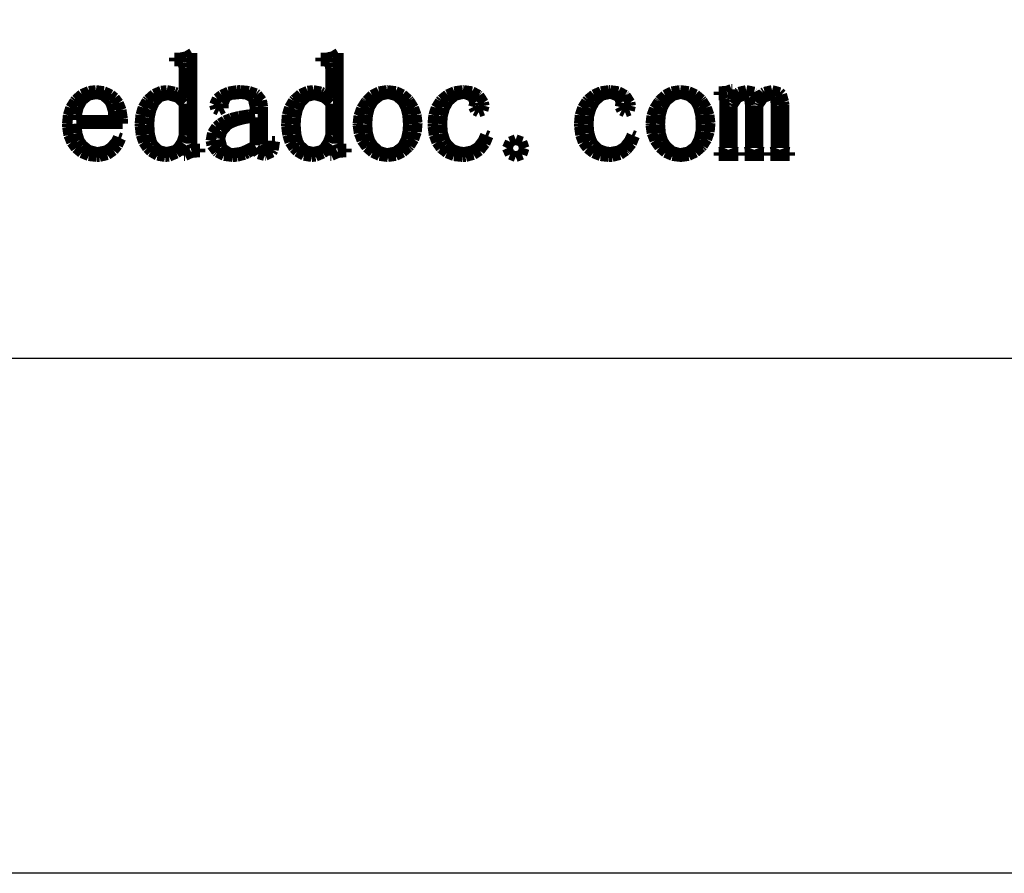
# Model space of a CAD drawing. Extents: x -19 to 391, y -43 to 244.
# Tile 22 of 34: x 369 to 378, y -43 to -35. Entities that reach past the tile are written whole.
import ezdxf

# ---------------------------------------------------------------- set-up
doc = ezdxf.new("R2010")
doc.units = 0
doc.layers.add('BOARD_GEOMETRY_DIMENSION', color=2, linetype='CONTINUOUS')
doc.layers.add('BOARD_GEOMETRY_SILKSCREEN_TOP', color=1, linetype='CONTINUOUS')

msp = doc.modelspace()

# ---------------------------------------------------------------- linework, layer by layer
at = {"layer": 'BOARD_GEOMETRY_DIMENSION'}
msp.add_lwpolyline([(-19.05, -43.18), (-19.05, 243.819934), (390.949942, 243.819934), (390.949942, -43.18)], close=True, dxfattribs=at)
at = {"layer": 'BOARD_GEOMETRY_DIMENSION', "const_width": 0.1016}
for points in [[(370.437156, -35.25139), (370.492274, -35.218116)], [(370.492274, -35.218116), (370.492274, -36.095686)], [(371.858032, -35.25139), (371.91315, -35.218116)], [(371.91315, -35.218116), (371.91315, -36.095686)], [(370.319554, -35.26282), (370.381022, -35.26282)], [(370.319554, -35.296094), (370.319554, -35.26282)], [(370.364258, -35.296094), (370.319554, -35.296094)], [(370.403882, -35.312858), (370.364258, -35.296094)], [(370.381022, -35.26282), (370.437156, -35.25139)], [(370.414296, -35.362896), (370.403882, -35.312858)], [(371.741446, -35.26282), (371.80266, -35.26282)], [(371.741446, -35.296094), (371.741446, -35.26282)], [(371.78615, -35.296094), (371.741446, -35.296094)], [(371.824758, -35.312858), (371.78615, -35.296094)], [(371.80266, -35.26282), (371.858032, -35.25139)], [(371.836188, -35.362896), (371.824758, -35.312858)], [(370.414296, -35.657282), (370.414296, -35.362896)], [(371.836188, -35.657282), (371.836188, -35.362896)], [(369.42395, -35.616896), (369.492022, -35.587686)], [(369.492022, -35.587686), (369.559586, -35.579304)], [(369.559586, -35.579304), (369.636548, -35.589718)], [(369.636548, -35.589718), (369.705382, -35.621976)], [(370.124736, -35.61588), (370.19357, -35.585654)], [(370.19357, -35.585654), (370.247672, -35.579304)], [(370.247672, -35.579304), (370.322602, -35.593782)], [(370.322602, -35.593782), (370.34216, -35.602164)], [(370.34216, -35.602164), (370.40566, -35.646106)], [(370.780564, -35.624008), (370.847366, -35.593782)], [(370.847366, -35.593782), (370.92636, -35.58032)], [(370.92636, -35.58032), (370.958618, -35.579304)], [(370.958618, -35.579304), (371.047264, -35.587686)], [(371.047264, -35.587686), (371.113558, -35.610546)], [(371.546882, -35.61588), (371.614446, -35.585654)], [(371.614446, -35.585654), (371.669564, -35.579304)], [(371.669564, -35.579304), (371.744748, -35.593782)], [(371.744748, -35.593782), (371.76329, -35.602164)], [(371.76329, -35.602164), (371.82679, -35.646106)], [(372.241064, -35.625278), (372.30685, -35.592004)], [(372.30685, -35.592004), (372.382796, -35.579304)], [(372.382796, -35.579304), (372.391178, -35.579304)], [(372.391178, -35.579304), (372.470172, -35.589718)], [(372.470172, -35.589718), (372.537736, -35.619944)], [(372.972076, -35.62096), (373.03964, -35.590734)], [(373.03964, -35.590734), (373.118634, -35.579304)], [(373.118634, -35.579304), (373.129048, -35.579304)], [(373.129048, -35.579304), (373.211344, -35.590734)], [(373.211344, -35.590734), (373.274844, -35.625278)], [(374.392952, -35.62096), (374.461532, -35.590734)], [(374.461532, -35.590734), (374.54078, -35.579304)], [(374.54078, -35.579304), (374.55094, -35.579304)], [(374.55094, -35.579304), (374.63222, -35.590734)], [(374.63222, -35.590734), (374.696736, -35.625278)], [(375.084086, -35.625278), (375.149618, -35.592004)], [(375.149618, -35.592004), (375.225564, -35.579304)], [(375.225564, -35.579304), (375.233946, -35.579304)], [(375.233946, -35.579304), (375.31294, -35.589718)], [(375.31294, -35.589718), (375.380758, -35.619944)], [(375.605548, -35.590734), (375.622058, -35.590734)], [(375.605548, -35.624008), (375.605548, -35.590734)], [(375.622058, -35.590734), (375.68378, -35.585654)], [(375.68378, -35.585654), (375.728484, -35.56889)], [(375.728484, -35.56889), (375.738898, -35.56889)], [(375.738898, -35.56889), (375.738898, -35.662616)], [(375.738898, -35.662616), (375.791984, -35.602164)], [(375.791984, -35.602164), (375.800366, -35.596068)], [(375.800366, -35.596068), (375.871994, -35.579304)], [(375.871994, -35.579304), (375.948956, -35.595052)], [(375.948956, -35.595052), (375.950226, -35.596068)], [(375.950226, -35.596068), (375.9835, -35.662616)], [(376.036586, -35.60445), (376.050048, -35.596068)], [(376.050048, -35.596068), (376.122946, -35.579304)], [(376.122946, -35.579304), (376.197876, -35.600132)], [(376.197876, -35.600132), (376.216672, -35.618928)], [(369.312952, -35.74796), (369.352576, -35.68446)], [(369.352576, -35.68446), (369.365022, -35.668966)], [(369.365022, -35.668966), (369.42395, -35.616896)], [(369.426236, -35.67938), (369.39093, -35.74288)], [(369.430554, -35.674046), (369.426236, -35.67938)], [(369.488974, -35.628326), (369.430554, -35.674046)], [(369.56492, -35.612578), (369.488974, -35.628326)], [(369.631468, -35.628326), (369.56492, -35.612578)], [(369.686586, -35.67938), (369.631468, -35.628326)], [(369.705382, -35.710368), (369.686586, -35.67938)], [(369.705382, -35.621976), (369.742974, -35.652202)], [(369.742974, -35.652202), (369.780058, -35.70224)], [(370.016532, -35.744912), (370.054124, -35.681412)], [(370.054124, -35.681412), (370.064538, -35.668966)], [(370.064538, -35.668966), (370.124736, -35.61588)], [(370.129054, -35.69589), (370.125752, -35.70224)], [(370.18214, -35.641788), (370.129054, -35.69589)], [(370.252752, -35.624008), (370.18214, -35.641788)], [(370.266468, -35.624008), (370.252752, -35.624008)], [(370.34216, -35.646106), (370.266468, -35.624008)], [(370.359178, -35.653218), (370.34216, -35.646106)], [(370.414296, -35.70732), (370.359178, -35.653218)], [(370.40566, -35.646106), (370.414296, -35.657282)], [(370.708936, -35.719004), (370.73586, -35.659568)], [(370.73586, -35.659568), (370.780564, -35.624008)], [(370.825522, -35.640772), (370.797328, -35.705288)], [(370.873274, -35.62096), (370.825522, -35.640772)], [(370.963952, -35.612578), (370.873274, -35.62096)], [(371.020086, -35.616896), (370.963952, -35.612578)], [(371.07495, -35.646106), (371.020086, -35.616896)], [(371.085618, -35.663632), (371.07495, -35.646106)], [(371.103398, -35.740594), (371.085618, -35.663632)], [(371.113558, -35.610546), (371.125242, -35.618928)], [(371.125242, -35.618928), (371.169946, -35.677094)], [(371.169946, -35.677094), (371.18036, -35.740594)], [(371.437662, -35.744912), (371.475, -35.681412)], [(371.475, -35.681412), (371.48643, -35.668966)], [(371.48643, -35.668966), (371.546882, -35.61588)], [(371.550946, -35.69589), (371.546882, -35.70224)], [(371.604032, -35.641788), (371.550946, -35.69589)], [(371.674898, -35.624008), (371.604032, -35.641788)], [(371.68836, -35.624008), (371.674898, -35.624008)], [(371.76329, -35.646106), (371.68836, -35.624008)], [(371.780054, -35.653218), (371.76329, -35.646106)], [(371.836188, -35.70732), (371.780054, -35.653218)], [(371.82679, -35.646106), (371.836188, -35.657282)], [(372.137178, -35.75431), (372.17985, -35.687508)], [(372.17985, -35.687508), (372.185946, -35.67938)], [(372.185946, -35.67938), (372.241064, -35.625278)], [(372.252748, -35.685476), (372.21795, -35.743896)], [(372.258844, -35.678364), (372.252748, -35.685476)], [(372.321328, -35.629342), (372.258844, -35.678364)], [(372.391178, -35.612578), (372.321328, -35.629342)], [(372.40464, -35.613594), (372.391178, -35.612578)], [(372.474236, -35.633406), (372.40464, -35.613594)], [(372.53545, -35.685476), (372.474236, -35.633406)], [(372.56593, -35.743896), (372.53545, -35.685476)], [(372.537736, -35.619944), (372.594124, -35.668966)], [(372.594124, -35.668966), (372.602252, -35.67938)], [(372.602252, -35.67938), (372.644162, -35.746944)], [(372.86057, -35.74796), (372.900194, -35.68446)], [(372.900194, -35.68446), (372.91264, -35.668966)], [(372.91264, -35.668966), (372.972076, -35.62096)], [(372.979188, -35.69081), (372.944898, -35.753294)], [(372.988586, -35.67938), (372.979188, -35.69081)], [(373.048022, -35.629342), (372.988586, -35.67938)], [(373.118634, -35.612578), (373.048022, -35.629342)], [(373.147844, -35.614864), (373.118634, -35.612578)], [(373.213376, -35.640772), (373.147844, -35.614864)], [(373.23522, -35.69589), (373.213376, -35.640772)], [(373.23014, -35.719004), (373.23522, -35.69589)], [(373.274844, -35.625278), (373.280178, -35.629342)], [(373.280178, -35.629342), (373.323866, -35.696906)], [(373.323866, -35.696906), (373.329962, -35.729164)], [(374.282462, -35.74796), (374.32107, -35.68446)], [(374.32107, -35.68446), (374.334532, -35.668966)], [(374.334532, -35.668966), (374.392952, -35.62096)], [(374.40108, -35.69081), (374.36679, -35.753294)], [(374.410478, -35.67938), (374.40108, -35.69081)], [(374.468898, -35.629342), (374.410478, -35.67938)], [(374.539764, -35.612578), (374.468898, -35.629342)], [(374.56872, -35.614864), (374.539764, -35.612578)], [(374.634252, -35.640772), (374.56872, -35.614864)], [(374.65635, -35.69589), (374.634252, -35.640772)], [(374.651016, -35.719004), (374.65635, -35.69589)], [(374.696736, -35.625278), (374.701054, -35.629342)], [(374.701054, -35.629342), (374.745758, -35.696906)], [(374.745758, -35.696906), (374.750838, -35.729164)], [(374.979946, -35.75431), (375.022618, -35.687508)], [(375.022618, -35.687508), (375.028968, -35.67938)], [(375.028968, -35.67938), (375.084086, -35.625278)], [(375.095516, -35.685476), (375.061226, -35.743896)], [(375.101866, -35.678364), (375.095516, -35.685476)], [(375.16435, -35.629342), (375.101866, -35.678364)], [(375.233946, -35.612578), (375.16435, -35.629342)], [(375.247154, -35.613594), (375.233946, -35.612578)], [(375.317258, -35.633406), (375.247154, -35.613594)], [(375.378726, -35.685476), (375.317258, -35.633406)], [(375.408952, -35.743896), (375.378726, -35.685476)], [(375.380758, -35.619944), (375.436892, -35.668966)], [(375.436892, -35.668966), (375.445274, -35.67938)], [(375.445274, -35.67938), (375.48693, -35.746944)], [(375.628154, -35.624008), (375.605548, -35.624008)], [(375.655586, -35.629342), (375.628154, -35.624008)], [(375.661936, -35.657282), (375.655586, -35.629342)], [(375.661936, -36.14039), (375.661936, -35.657282)], [(375.788936, -35.652202), (375.74728, -35.71367)], [(375.855484, -35.624008), (375.788936, -35.652202)], [(375.900188, -35.646106), (375.855484, -35.624008)], [(375.911618, -35.724084), (375.900188, -35.646106)], [(375.9835, -35.662616), (376.036586, -35.60445)], [(376.038618, -35.652202), (375.99493, -35.71367)], [(376.106182, -35.624008), (376.038618, -35.652202)], [(376.150124, -35.640772), (376.106182, -35.624008)], [(376.152156, -35.64382), (376.150124, -35.640772)], [(376.161554, -35.724084), (376.152156, -35.64382)], [(376.216672, -35.618928), (376.2375, -35.689794)], [(376.2375, -35.689794), (376.239532, -35.719004)], [(369.290092, -35.820858), (369.312952, -35.74796)], [(369.39093, -35.74288), (369.37315, -35.818826)], [(369.727226, -35.781234), (369.705382, -35.710368)], [(369.73129, -35.868864), (369.727226, -35.781234)], [(369.780058, -35.70224), (369.806474, -35.769804)], [(369.806474, -35.769804), (369.81892, -35.854132)], [(369.994688, -35.81781), (370.016532, -35.744912)], [(370.096796, -35.766756), (370.080032, -35.843718)], [(370.125752, -35.70224), (370.096796, -35.766756)], [(370.414296, -36.018724), (370.414296, -35.70732)], [(370.720366, -35.757358), (370.708936, -35.719004)], [(370.75364, -35.773868), (370.720366, -35.757358)], [(370.797328, -35.752278), (370.75364, -35.773868)], [(370.797328, -35.705288), (370.797328, -35.752278)], [(371.103398, -35.807396), (371.103398, -35.740594)], [(371.18036, -35.740594), (371.18036, -36.107116)], [(371.415564, -35.81781), (371.437662, -35.744912)], [(371.517672, -35.766756), (371.501162, -35.843718)], [(371.546882, -35.70224), (371.517672, -35.766756)], [(371.836188, -36.018724), (371.836188, -35.70732)], [(372.111016, -35.826192), (372.137178, -35.75431)], [(372.21795, -35.743896), (372.198392, -35.81781)], [(372.584726, -35.81781), (372.56593, -35.743896)], [(372.644162, -35.746944), (372.67007, -35.818826)], [(372.837456, -35.820858), (372.86057, -35.74796)], [(372.944898, -35.753294), (372.925086, -35.827208)], [(373.22379, -35.740594), (373.23014, -35.719004)], [(373.240554, -35.773868), (373.22379, -35.740594)], [(373.273828, -35.790632), (373.240554, -35.773868)], [(373.318532, -35.773868), (373.273828, -35.790632)], [(373.329962, -35.729164), (373.318532, -35.773868)], [(374.258586, -35.820858), (374.282462, -35.74796)], [(374.36679, -35.753294), (374.345962, -35.827208)], [(374.645936, -35.740594), (374.651016, -35.719004)], [(374.662446, -35.773868), (374.645936, -35.740594)], [(374.69572, -35.790632), (374.662446, -35.773868)], [(374.739662, -35.773868), (374.69572, -35.790632)], [(374.750838, -35.729164), (374.739662, -35.773868)], [(374.954038, -35.826192), (374.979946, -35.75431)], [(375.061226, -35.743896), (375.04116, -35.81781)], [(375.427494, -35.81781), (375.408952, -35.743896)], [(375.48693, -35.746944), (375.512838, -35.818826)], [(375.74728, -35.71367), (375.738898, -35.735514)], [(375.738898, -35.735514), (375.738898, -36.14039)], [(375.911618, -36.14039), (375.911618, -35.724084)], [(375.99493, -35.71367), (375.98858, -35.729164)], [(375.98858, -35.729164), (375.98858, -36.14039)], [(376.161554, -36.14039), (376.161554, -35.724084)], [(376.239532, -35.719004), (376.239532, -36.14039)], [(369.281456, -35.902138), (369.290092, -35.820858)], [(369.37315, -35.818826), (369.370102, -35.868864)], [(369.370102, -35.868864), (369.73129, -35.868864)], [(369.81892, -35.854132), (369.819936, -35.902138)], [(369.98656, -35.902138), (369.994688, -35.81781)], [(370.080032, -35.843718), (370.075968, -35.912552)], [(370.764054, -35.902138), (370.809774, -35.873944)], [(370.809774, -35.873944), (370.871242, -35.850068)], [(370.923058, -35.875976), (370.86286, -35.900868)], [(370.871242, -35.850068), (370.949474, -35.830256)], [(371.003576, -35.855148), (370.923058, -35.875976)], [(370.949474, -35.830256), (371.044978, -35.814508)], [(371.103398, -35.84067), (371.003576, -35.855148)], [(371.044978, -35.814508), (371.103398, -35.807396)], [(371.103398, -36.11245), (371.103398, -35.84067)], [(371.408452, -35.902138), (371.415564, -35.81781)], [(371.501162, -35.843718), (371.496844, -35.912552)], [(372.102634, -35.902138), (372.111016, -35.826192)], [(372.198392, -35.81781), (372.19128, -35.906202)], [(372.591076, -35.907218), (372.584726, -35.81781)], [(372.67007, -35.818826), (372.679468, -35.895788)], [(372.829328, -35.902138), (372.837456, -35.820858)], [(372.925086, -35.827208), (372.918736, -35.907218)], [(374.25122, -35.902138), (374.258586, -35.820858)], [(374.345962, -35.827208), (374.339866, -35.907218)], [(374.945656, -35.902138), (374.954038, -35.826192)], [(375.04116, -35.81781), (375.034048, -35.906202)], [(375.433844, -35.907218), (375.427494, -35.81781)], [(375.512838, -35.818826), (375.522236, -35.895788)], [(369.282726, -35.934396), (369.281456, -35.902138)], [(369.295172, -36.015422), (369.282726, -35.934396)], [(369.370102, -35.902138), (369.377468, -35.994594)], [(369.819936, -35.902138), (369.370102, -35.902138)], [(369.987576, -35.928046), (369.98656, -35.902138)], [(369.997736, -36.012374), (369.987576, -35.928046)], [(370.075968, -35.912552), (370.082064, -36.006278)], [(370.689124, -35.993578), (370.728748, -35.932364)], [(370.728748, -35.932364), (370.764054, -35.902138)], [(370.783866, -35.978084), (370.764054, -36.04768)], [(370.836952, -35.918648), (370.783866, -35.978084)], [(370.86286, -35.900868), (370.836952, -35.918648)], [(371.408452, -35.928046), (371.408452, -35.902138)], [(371.419882, -36.012374), (371.408452, -35.928046)], [(371.496844, -35.912552), (371.503194, -36.006278)], [(372.102634, -35.917632), (372.102634, -35.902138)], [(372.114064, -35.995864), (372.102634, -35.917632)], [(372.19128, -35.906202), (372.19128, -35.907218)], [(372.19128, -35.907218), (372.198392, -35.997896)], [(372.571264, -36.051998), (372.587774, -35.974782)], [(372.587774, -35.974782), (372.591076, -35.907218)], [(372.672102, -35.983164), (372.646956, -36.055046)], [(372.679468, -35.902138), (372.672102, -35.983164)], [(372.679468, -35.895788), (372.679468, -35.902138)], [(372.830344, -35.931094), (372.829328, -35.902138)], [(372.841774, -36.014406), (372.830344, -35.931094)], [(372.918736, -35.907218), (372.926102, -35.993578)], [(374.252236, -35.931094), (374.25122, -35.902138)], [(374.263666, -36.014406), (374.252236, -35.931094)], [(374.339866, -35.907218), (374.346978, -35.993578)], [(374.945656, -35.917632), (374.945656, -35.902138)], [(374.957086, -35.995864), (374.945656, -35.917632)], [(375.034048, -35.906202), (375.034048, -35.907218)], [(375.034048, -35.907218), (375.04116, -35.997896)], [(375.414032, -36.051998), (375.430796, -35.974782)], [(375.430796, -35.974782), (375.433844, -35.907218)], [(375.515124, -35.983164), (375.489978, -36.055046)], [(375.522236, -35.902138), (375.515124, -35.983164)], [(375.522236, -35.895788), (375.522236, -35.902138)], [(369.323366, -36.084256), (369.295172, -36.015422)], [(369.377468, -35.994594), (369.399058, -36.06546)], [(369.399058, -36.06546), (369.43157, -36.11245)], [(369.70335, -36.13531), (369.75542, -36.077906)], [(369.75542, -36.077906), (369.776248, -36.035234)], [(369.803172, -36.045648), (369.77193, -36.113466)], [(369.776248, -36.035234), (369.803172, -36.045648)], [(370.021866, -36.08324), (369.997736, -36.012374)], [(370.082064, -36.006278), (370.10086, -36.077906)], [(370.10086, -36.077906), (370.119656, -36.11245)], [(370.392452, -36.082224), (370.414296, -36.018724)], [(370.675662, -36.068508), (370.689124, -35.993578)], [(370.68379, -36.11245), (370.675662, -36.068508)], [(370.764054, -36.04768), (370.764054, -36.051998)], [(370.764054, -36.051998), (370.783866, -36.126928)], [(371.258338, -36.14039), (371.270022, -36.073842)], [(371.270022, -36.073842), (371.296946, -36.073842)], [(371.296946, -36.073842), (371.283484, -36.15817)], [(371.442742, -36.08324), (371.419882, -36.012374)], [(371.503194, -36.006278), (371.521736, -36.077906)], [(371.521736, -36.077906), (371.541548, -36.11245)], [(371.813328, -36.082224), (371.836188, -36.018724)], [(372.141242, -36.066476), (372.114064, -35.995864)], [(372.185946, -36.129976), (372.141242, -36.066476)], [(372.198392, -35.997896), (372.220236, -36.069778)], [(372.220236, -36.069778), (372.252748, -36.118546)], [(372.541038, -36.11245), (372.571264, -36.051998)], [(372.646956, -36.055046), (372.607586, -36.11753)], [(372.867936, -36.084256), (372.841774, -36.014406)], [(372.926102, -35.993578), (372.947946, -36.06546)], [(372.947946, -36.06546), (372.968774, -36.101782)], [(373.268748, -36.129976), (373.3165, -36.067492)], [(373.3165, -36.067492), (373.340376, -36.012374)], [(373.36857, -36.023804), (373.338344, -36.096702)], [(373.340376, -36.012374), (373.36857, -36.023804)], [(373.579898, -36.078922), (373.55145, -36.14039)], [(373.635016, -36.057078), (373.579898, -36.078922)], [(373.696484, -36.078922), (373.635016, -36.057078)], [(373.718328, -36.14039), (373.696484, -36.078922)], [(374.288558, -36.084256), (374.263666, -36.014406)], [(374.346978, -35.993578), (374.369838, -36.06546)], [(374.369838, -36.06546), (374.38965, -36.101782)], [(374.689624, -36.129976), (374.737376, -36.067492)], [(374.737376, -36.067492), (374.762522, -36.012374)], [(374.789446, -36.023804), (374.760236, -36.096702)], [(374.762522, -36.012374), (374.789446, -36.023804)], [(374.984264, -36.066476), (374.957086, -35.995864)], [(375.028968, -36.129976), (374.984264, -36.066476)], [(375.04116, -35.997896), (375.063258, -36.069778)], [(375.063258, -36.069778), (375.095516, -36.118546)], [(375.383552, -36.11245), (375.414032, -36.051998)], [(375.489978, -36.055046), (375.450354, -36.11753)], [(369.365022, -36.14039), (369.323366, -36.084256)], [(369.421156, -36.186364), (369.365022, -36.14039)], [(369.43157, -36.11245), (369.489736, -36.159186)], [(369.489736, -36.159186), (369.56365, -36.178998)], [(369.58143, -36.180014), (369.658646, -36.164266)], [(369.658646, -36.164266), (369.70335, -36.13531)], [(369.73129, -36.163504), (369.671092, -36.204906)], [(369.77193, -36.113466), (369.73129, -36.163504)], [(370.05895, -36.14039), (370.021866, -36.08324)], [(370.092732, -36.173664), (370.05895, -36.14039)], [(370.157248, -36.211256), (370.092732, -36.173664)], [(370.119656, -36.11245), (370.174774, -36.163504)], [(370.174774, -36.163504), (370.247672, -36.180014)], [(370.247672, -36.180014), (370.322602, -36.162234)], [(370.322602, -36.162234), (370.353844, -36.14039)], [(370.365274, -36.173664), (370.34216, -36.190428)], [(370.353844, -36.14039), (370.392452, -36.082224)], [(370.414296, -36.11245), (370.365274, -36.173664)], [(370.414296, -36.213288), (370.414296, -36.11245)], [(370.492274, -36.095686), (370.50345, -36.13531)], [(370.50345, -36.13531), (370.530882, -36.14674)], [(370.530882, -36.14674), (370.570252, -36.14674)], [(370.570252, -36.14674), (370.570252, -36.180014)], [(370.73078, -36.173664), (370.68379, -36.11245)], [(370.739162, -36.18103), (370.73078, -36.173664)], [(370.783866, -36.126928), (370.797328, -36.14674)], [(370.797328, -36.14674), (370.854478, -36.186364)], [(370.969032, -36.178998), (370.997226, -36.168584)], [(370.997226, -36.168584), (371.06606, -36.136326)], [(371.103398, -36.14674), (371.031516, -36.189412)], [(371.06606, -36.136326), (371.103398, -36.11245)], [(371.136672, -36.196778), (371.103398, -36.14674)], [(371.18036, -36.107116), (371.19179, -36.157154)], [(371.19179, -36.157154), (371.219984, -36.168584)], [(371.219984, -36.168584), (371.258338, -36.14039)], [(371.283484, -36.15817), (371.270022, -36.180014)], [(371.480334, -36.14039), (371.442742, -36.08324)], [(371.513354, -36.173664), (371.480334, -36.14039)], [(371.57914, -36.211256), (371.513354, -36.173664)], [(371.541548, -36.11245), (371.59692, -36.163504)], [(371.59692, -36.163504), (371.669564, -36.180014)], [(371.669564, -36.180014), (371.744748, -36.162234)], [(371.744748, -36.162234), (371.774974, -36.14039)], [(371.78615, -36.173664), (371.76329, -36.190428)], [(371.774974, -36.14039), (371.813328, -36.082224)], [(371.836188, -36.11245), (371.78615, -36.173664)], [(371.836188, -36.213288), (371.836188, -36.11245)], [(371.91315, -36.095686), (371.924834, -36.13531)], [(371.924834, -36.13531), (371.952774, -36.14674)], [(371.952774, -36.14674), (371.991382, -36.14674)], [(371.991382, -36.14674), (371.991382, -36.180014)], [(372.187978, -36.133278), (372.185946, -36.129976)], [(372.245382, -36.183062), (372.187978, -36.133278)], [(372.252748, -36.118546), (372.31066, -36.170616)], [(372.31066, -36.170616), (372.38178, -36.190428)], [(372.391178, -36.190428), (372.465854, -36.17595)], [(372.465854, -36.17595), (372.52529, -36.132008)], [(372.52529, -36.132008), (372.541038, -36.11245)], [(372.596156, -36.129976), (372.537736, -36.18103)], [(372.607586, -36.11753), (372.596156, -36.129976)], [(372.907052, -36.14039), (372.867936, -36.084256)], [(372.909338, -36.142422), (372.907052, -36.14039)], [(372.966742, -36.18738), (372.909338, -36.142422)], [(372.968774, -36.101782), (373.018558, -36.150804)], [(373.018558, -36.150804), (373.089678, -36.17595)], [(373.089678, -36.17595), (373.135398, -36.180014)], [(373.135398, -36.180014), (373.211344, -36.165282)], [(373.211344, -36.165282), (373.268748, -36.129976)], [(373.285258, -36.163504), (373.224552, -36.20389)], [(373.290338, -36.157154), (373.285258, -36.163504)], [(373.338344, -36.096702), (373.290338, -36.157154)], [(373.55145, -36.14039), (373.579898, -36.201858)], [(373.696484, -36.201858), (373.718328, -36.14039)], [(374.329452, -36.14039), (374.288558, -36.084256)], [(374.330468, -36.142422), (374.329452, -36.14039)], [(374.388634, -36.18738), (374.330468, -36.142422)], [(374.38965, -36.101782), (374.439688, -36.150804)], [(374.439688, -36.150804), (374.510554, -36.17595)], [(374.510554, -36.17595), (374.556274, -36.180014)], [(374.556274, -36.180014), (374.633236, -36.165282)], [(374.633236, -36.165282), (374.689624, -36.129976)], [(374.706134, -36.163504), (374.646952, -36.20389)], [(374.712484, -36.157154), (374.706134, -36.163504)], [(374.760236, -36.096702), (374.712484, -36.157154)], [(375.031, -36.133278), (375.028968, -36.129976)], [(375.08815, -36.183062), (375.031, -36.133278)], [(375.095516, -36.118546), (375.153936, -36.170616)], [(375.153936, -36.170616), (375.224548, -36.190428)], [(375.233946, -36.190428), (375.308876, -36.17595)], [(375.308876, -36.17595), (375.368058, -36.132008)], [(375.368058, -36.132008), (375.383552, -36.11245)], [(375.439178, -36.129976), (375.380758, -36.18103)], [(375.450354, -36.11753), (375.439178, -36.129976)], [(375.616978, -36.180014), (375.650252, -36.168584)], [(375.650252, -36.168584), (375.661936, -36.14039)], [(375.738898, -36.14039), (375.750328, -36.168584)], [(375.750328, -36.168584), (375.783602, -36.180014)], [(375.86666, -36.180014), (375.900188, -36.168584)], [(375.900188, -36.168584), (375.911618, -36.14039)], [(375.98858, -36.14039), (376.000264, -36.168584)], [(376.000264, -36.168584), (376.033538, -36.180014)], [(376.11685, -36.180014), (376.150124, -36.168584)], [(376.150124, -36.168584), (376.161554, -36.14039)], [(376.239532, -36.14039), (376.249946, -36.168584)], [(376.249946, -36.168584), (376.28322, -36.180014)], [(369.489736, -36.214304), (369.421156, -36.186364)], [(369.57, -36.223702), (369.489736, -36.214304)], [(369.56365, -36.178998), (369.58143, -36.180014)], [(369.595146, -36.222686), (369.57, -36.223702)], [(369.671092, -36.204906), (369.595146, -36.222686)], [(370.231162, -36.223702), (370.157248, -36.211256)], [(370.270532, -36.220654), (370.231162, -36.223702)], [(370.34216, -36.190428), (370.270532, -36.220654)], [(370.425726, -36.213288), (370.414296, -36.213288)], [(370.487194, -36.185094), (370.425726, -36.213288)], [(370.536978, -36.180014), (370.487194, -36.185094)], [(370.570252, -36.180014), (370.536978, -36.180014)], [(370.803678, -36.213288), (370.739162, -36.18103)], [(370.886736, -36.223702), (370.803678, -36.213288)], [(370.854478, -36.186364), (370.89207, -36.190428)], [(370.929662, -36.22167), (370.886736, -36.223702)], [(370.89207, -36.190428), (370.969032, -36.178998)], [(371.003576, -36.201858), (370.929662, -36.22167)], [(371.031516, -36.189412), (371.003576, -36.201858)], [(371.197124, -36.213288), (371.136672, -36.196778)], [(371.203474, -36.212272), (371.197124, -36.213288)], [(371.270022, -36.180014), (371.203474, -36.212272)], [(371.653054, -36.223702), (371.57914, -36.211256)], [(371.692678, -36.220654), (371.653054, -36.223702)], [(371.76329, -36.190428), (371.692678, -36.220654)], [(371.846602, -36.213288), (371.836188, -36.213288)], [(371.90807, -36.185094), (371.846602, -36.213288)], [(371.957854, -36.180014), (371.90807, -36.185094)], [(371.991382, -36.180014), (371.957854, -36.180014)], [(372.312946, -36.213288), (372.245382, -36.183062)], [(372.391178, -36.223702), (372.312946, -36.213288)], [(372.38178, -36.190428), (372.391178, -36.190428)], [(372.394226, -36.223702), (372.391178, -36.223702)], [(372.470172, -36.213288), (372.394226, -36.223702)], [(372.537736, -36.18103), (372.470172, -36.213288)], [(373.036338, -36.21532), (372.966742, -36.18738)], [(373.118634, -36.223702), (373.036338, -36.21532)], [(373.149876, -36.222686), (373.118634, -36.223702)], [(373.224552, -36.20389), (373.149876, -36.222686)], [(373.579898, -36.201858), (373.635016, -36.223702)], [(373.635016, -36.223702), (373.696484, -36.201858)], [(374.458484, -36.21532), (374.388634, -36.18738)], [(374.539764, -36.223702), (374.458484, -36.21532)], [(374.570752, -36.222686), (374.539764, -36.223702)], [(374.646952, -36.20389), (374.570752, -36.222686)], [(375.155968, -36.213288), (375.08815, -36.183062)], [(375.233946, -36.223702), (375.155968, -36.213288)], [(375.224548, -36.190428), (375.233946, -36.190428)], [(375.228358, -36.22294), (375.242582, -36.22294)], [(375.236994, -36.223702), (375.233946, -36.223702)], [(375.31294, -36.213288), (375.236994, -36.223702)], [(375.380758, -36.18103), (375.31294, -36.213288)], [(375.605548, -36.180014), (375.616978, -36.180014)], [(375.605548, -36.213288), (375.605548, -36.180014)], [(375.795032, -36.213288), (375.605548, -36.213288)], [(375.783602, -36.180014), (375.795032, -36.180014)], [(375.795032, -36.180014), (375.795032, -36.213288)], [(375.855484, -36.180014), (375.86666, -36.180014)], [(375.855484, -36.213288), (375.855484, -36.180014)], [(376.044968, -36.213288), (375.855484, -36.213288)], [(376.033538, -36.180014), (376.044968, -36.180014)], [(376.044968, -36.180014), (376.044968, -36.213288)], [(376.106182, -36.180014), (376.11685, -36.180014)], [(376.106182, -36.213288), (376.106182, -36.180014)], [(376.29465, -36.213288), (376.106182, -36.213288)], [(376.28322, -36.180014), (376.29465, -36.180014)], [(376.29465, -36.180014), (376.29465, -36.213288)]]:
    msp.add_lwpolyline(points, dxfattribs=at)
at = {"layer": 'BOARD_GEOMETRY_DIMENSION'}
msp.add_lwpolyline([(-14.05001, -38.179756), (385.949952, -38.179756)], dxfattribs=at)
at = {"layer": 'BOARD_GEOMETRY_SILKSCREEN_TOP'}
msp.add_lwpolyline([(-19.05, -43.18), (-19.05, 243.819934), (390.949942, 243.819934), (390.949942, -43.18)], close=True, dxfattribs=at)
at = {"layer": 'BOARD_GEOMETRY_SILKSCREEN_TOP', "const_width": 0.1016}
for points in [[(370.437156, -35.25139), (370.492274, -35.218116)], [(370.492274, -35.218116), (370.492274, -36.095686)], [(371.858032, -35.25139), (371.91315, -35.218116)], [(371.91315, -35.218116), (371.91315, -36.095686)], [(370.319554, -35.296094), (370.319554, -35.26282)], [(370.319554, -35.26282), (370.381022, -35.26282)], [(370.364258, -35.296094), (370.319554, -35.296094)], [(370.403882, -35.312858), (370.364258, -35.296094)], [(370.381022, -35.26282), (370.437156, -35.25139)], [(370.414296, -35.362896), (370.403882, -35.312858)], [(371.741446, -35.296094), (371.741446, -35.26282)], [(371.741446, -35.26282), (371.80266, -35.26282)], [(371.78615, -35.296094), (371.741446, -35.296094)], [(371.824758, -35.312858), (371.78615, -35.296094)], [(371.80266, -35.26282), (371.858032, -35.25139)], [(371.836188, -35.362896), (371.824758, -35.312858)], [(370.414296, -35.657282), (370.414296, -35.362896)], [(371.836188, -35.657282), (371.836188, -35.362896)], [(369.42395, -35.616896), (369.492022, -35.587686)], [(369.492022, -35.587686), (369.559586, -35.579304)], [(369.559586, -35.579304), (369.636548, -35.589718)], [(369.636548, -35.589718), (369.705382, -35.621976)], [(370.124736, -35.61588), (370.19357, -35.585654)], [(370.19357, -35.585654), (370.247672, -35.579304)], [(370.247672, -35.579304), (370.322602, -35.593782)], [(370.322602, -35.593782), (370.34216, -35.602164)], [(370.34216, -35.602164), (370.40566, -35.646106)], [(370.780564, -35.624008), (370.847366, -35.593782)], [(370.847366, -35.593782), (370.92636, -35.58032)], [(370.92636, -35.58032), (370.958618, -35.579304)], [(370.958618, -35.579304), (371.047264, -35.587686)], [(371.047264, -35.587686), (371.113558, -35.610546)], [(371.546882, -35.61588), (371.614446, -35.585654)], [(371.614446, -35.585654), (371.669564, -35.579304)], [(371.669564, -35.579304), (371.744748, -35.593782)], [(371.744748, -35.593782), (371.76329, -35.602164)], [(371.76329, -35.602164), (371.82679, -35.646106)], [(372.241064, -35.625278), (372.30685, -35.592004)], [(372.30685, -35.592004), (372.382796, -35.579304)], [(372.382796, -35.579304), (372.391178, -35.579304)], [(372.391178, -35.579304), (372.470172, -35.589718)], [(372.470172, -35.589718), (372.537736, -35.619944)], [(372.972076, -35.62096), (373.03964, -35.590734)], [(373.03964, -35.590734), (373.118634, -35.579304)], [(373.118634, -35.579304), (373.129048, -35.579304)], [(373.129048, -35.579304), (373.211344, -35.590734)], [(373.211344, -35.590734), (373.274844, -35.625278)], [(374.392952, -35.62096), (374.461532, -35.590734)], [(374.461532, -35.590734), (374.54078, -35.579304)], [(374.54078, -35.579304), (374.55094, -35.579304)], [(374.55094, -35.579304), (374.63222, -35.590734)], [(374.63222, -35.590734), (374.696736, -35.625278)], [(375.084086, -35.625278), (375.149618, -35.592004)], [(375.149618, -35.592004), (375.225564, -35.579304)], [(375.225564, -35.579304), (375.233946, -35.579304)], [(375.233946, -35.579304), (375.31294, -35.589718)], [(375.31294, -35.589718), (375.380758, -35.619944)], [(375.605548, -35.624008), (375.605548, -35.590734)], [(375.605548, -35.590734), (375.622058, -35.590734)], [(375.622058, -35.590734), (375.68378, -35.585654)], [(375.68378, -35.585654), (375.728484, -35.56889)], [(375.728484, -35.56889), (375.738898, -35.56889)], [(375.738898, -35.56889), (375.738898, -35.662616)], [(375.738898, -35.662616), (375.791984, -35.602164)], [(375.791984, -35.602164), (375.800366, -35.596068)], [(375.800366, -35.596068), (375.871994, -35.579304)], [(375.871994, -35.579304), (375.948956, -35.595052)], [(375.948956, -35.595052), (375.950226, -35.596068)], [(375.950226, -35.596068), (375.9835, -35.662616)], [(376.036586, -35.60445), (376.050048, -35.596068)], [(376.050048, -35.596068), (376.122946, -35.579304)], [(376.122946, -35.579304), (376.197876, -35.600132)], [(376.197876, -35.600132), (376.216672, -35.618928)], [(369.312952, -35.74796), (369.352576, -35.68446)], [(369.352576, -35.68446), (369.365022, -35.668966)], [(369.365022, -35.668966), (369.42395, -35.616896)], [(369.426236, -35.67938), (369.39093, -35.74288)], [(369.430554, -35.674046), (369.426236, -35.67938)], [(369.488974, -35.628326), (369.430554, -35.674046)], [(369.56492, -35.612578), (369.488974, -35.628326)], [(369.631468, -35.628326), (369.56492, -35.612578)], [(369.686586, -35.67938), (369.631468, -35.628326)], [(369.705382, -35.710368), (369.686586, -35.67938)], [(369.705382, -35.621976), (369.742974, -35.652202)], [(369.742974, -35.652202), (369.780058, -35.70224)], [(370.016532, -35.744912), (370.054124, -35.681412)], [(370.054124, -35.681412), (370.064538, -35.668966)], [(370.064538, -35.668966), (370.124736, -35.61588)], [(370.129054, -35.69589), (370.125752, -35.70224)], [(370.18214, -35.641788), (370.129054, -35.69589)], [(370.252752, -35.624008), (370.18214, -35.641788)], [(370.266468, -35.624008), (370.252752, -35.624008)], [(370.34216, -35.646106), (370.266468, -35.624008)], [(370.359178, -35.653218), (370.34216, -35.646106)], [(370.414296, -35.70732), (370.359178, -35.653218)], [(370.40566, -35.646106), (370.414296, -35.657282)], [(370.708936, -35.719004), (370.73586, -35.659568)], [(370.73586, -35.659568), (370.780564, -35.624008)], [(370.825522, -35.640772), (370.797328, -35.705288)], [(370.873274, -35.62096), (370.825522, -35.640772)], [(370.963952, -35.612578), (370.873274, -35.62096)], [(371.020086, -35.616896), (370.963952, -35.612578)], [(371.07495, -35.646106), (371.020086, -35.616896)], [(371.085618, -35.663632), (371.07495, -35.646106)], [(371.103398, -35.740594), (371.085618, -35.663632)], [(371.113558, -35.610546), (371.125242, -35.618928)], [(371.125242, -35.618928), (371.169946, -35.677094)], [(371.169946, -35.677094), (371.18036, -35.740594)], [(371.437662, -35.744912), (371.475, -35.681412)], [(371.475, -35.681412), (371.48643, -35.668966)], [(371.48643, -35.668966), (371.546882, -35.61588)], [(371.550946, -35.69589), (371.546882, -35.70224)], [(371.604032, -35.641788), (371.550946, -35.69589)], [(371.674898, -35.624008), (371.604032, -35.641788)], [(371.68836, -35.624008), (371.674898, -35.624008)], [(371.76329, -35.646106), (371.68836, -35.624008)], [(371.780054, -35.653218), (371.76329, -35.646106)], [(371.836188, -35.70732), (371.780054, -35.653218)], [(371.82679, -35.646106), (371.836188, -35.657282)], [(372.137178, -35.75431), (372.17985, -35.687508)], [(372.17985, -35.687508), (372.185946, -35.67938)], [(372.185946, -35.67938), (372.241064, -35.625278)], [(372.252748, -35.685476), (372.21795, -35.743896)], [(372.258844, -35.678364), (372.252748, -35.685476)], [(372.321328, -35.629342), (372.258844, -35.678364)], [(372.391178, -35.612578), (372.321328, -35.629342)], [(372.40464, -35.613594), (372.391178, -35.612578)], [(372.474236, -35.633406), (372.40464, -35.613594)], [(372.53545, -35.685476), (372.474236, -35.633406)], [(372.56593, -35.743896), (372.53545, -35.685476)], [(372.537736, -35.619944), (372.594124, -35.668966)], [(372.594124, -35.668966), (372.602252, -35.67938)], [(372.602252, -35.67938), (372.644162, -35.746944)], [(372.86057, -35.74796), (372.900194, -35.68446)], [(372.900194, -35.68446), (372.91264, -35.668966)], [(372.91264, -35.668966), (372.972076, -35.62096)], [(372.979188, -35.69081), (372.944898, -35.753294)], [(372.988586, -35.67938), (372.979188, -35.69081)], [(373.048022, -35.629342), (372.988586, -35.67938)], [(373.118634, -35.612578), (373.048022, -35.629342)], [(373.147844, -35.614864), (373.118634, -35.612578)], [(373.213376, -35.640772), (373.147844, -35.614864)], [(373.23522, -35.69589), (373.213376, -35.640772)], [(373.23014, -35.719004), (373.23522, -35.69589)], [(373.274844, -35.625278), (373.280178, -35.629342)], [(373.280178, -35.629342), (373.323866, -35.696906)], [(373.323866, -35.696906), (373.329962, -35.729164)], [(374.282462, -35.74796), (374.32107, -35.68446)], [(374.32107, -35.68446), (374.334532, -35.668966)], [(374.334532, -35.668966), (374.392952, -35.62096)], [(374.40108, -35.69081), (374.36679, -35.753294)], [(374.410478, -35.67938), (374.40108, -35.69081)], [(374.468898, -35.629342), (374.410478, -35.67938)], [(374.539764, -35.612578), (374.468898, -35.629342)], [(374.56872, -35.614864), (374.539764, -35.612578)], [(374.634252, -35.640772), (374.56872, -35.614864)], [(374.65635, -35.69589), (374.634252, -35.640772)], [(374.651016, -35.719004), (374.65635, -35.69589)], [(374.696736, -35.625278), (374.701054, -35.629342)], [(374.701054, -35.629342), (374.745758, -35.696906)], [(374.745758, -35.696906), (374.750838, -35.729164)], [(374.979946, -35.75431), (375.022618, -35.687508)], [(375.022618, -35.687508), (375.028968, -35.67938)], [(375.028968, -35.67938), (375.084086, -35.625278)], [(375.095516, -35.685476), (375.061226, -35.743896)], [(375.101866, -35.678364), (375.095516, -35.685476)], [(375.16435, -35.629342), (375.101866, -35.678364)], [(375.233946, -35.612578), (375.16435, -35.629342)], [(375.247154, -35.613594), (375.233946, -35.612578)], [(375.317258, -35.633406), (375.247154, -35.613594)], [(375.378726, -35.685476), (375.317258, -35.633406)], [(375.408952, -35.743896), (375.378726, -35.685476)], [(375.380758, -35.619944), (375.436892, -35.668966)], [(375.436892, -35.668966), (375.445274, -35.67938)], [(375.445274, -35.67938), (375.48693, -35.746944)], [(375.628154, -35.624008), (375.605548, -35.624008)], [(375.655586, -35.629342), (375.628154, -35.624008)], [(375.661936, -35.657282), (375.655586, -35.629342)], [(375.661936, -36.14039), (375.661936, -35.657282)], [(375.788936, -35.652202), (375.74728, -35.71367)], [(375.855484, -35.624008), (375.788936, -35.652202)], [(375.900188, -35.646106), (375.855484, -35.624008)], [(375.911618, -35.724084), (375.900188, -35.646106)], [(375.9835, -35.662616), (376.036586, -35.60445)], [(376.038618, -35.652202), (375.99493, -35.71367)], [(376.106182, -35.624008), (376.038618, -35.652202)], [(376.150124, -35.640772), (376.106182, -35.624008)], [(376.152156, -35.64382), (376.150124, -35.640772)], [(376.161554, -35.724084), (376.152156, -35.64382)], [(376.216672, -35.618928), (376.2375, -35.689794)], [(376.2375, -35.689794), (376.239532, -35.719004)], [(369.290092, -35.820858), (369.312952, -35.74796)], [(369.39093, -35.74288), (369.37315, -35.818826)], [(369.727226, -35.781234), (369.705382, -35.710368)], [(369.73129, -35.868864), (369.727226, -35.781234)], [(369.780058, -35.70224), (369.806474, -35.769804)], [(369.806474, -35.769804), (369.81892, -35.854132)], [(369.994688, -35.81781), (370.016532, -35.744912)], [(370.096796, -35.766756), (370.080032, -35.843718)], [(370.125752, -35.70224), (370.096796, -35.766756)], [(370.414296, -36.018724), (370.414296, -35.70732)], [(370.720366, -35.757358), (370.708936, -35.719004)], [(370.75364, -35.773868), (370.720366, -35.757358)], [(370.797328, -35.752278), (370.75364, -35.773868)], [(370.797328, -35.705288), (370.797328, -35.752278)], [(371.103398, -35.807396), (371.103398, -35.740594)], [(371.18036, -35.740594), (371.18036, -36.107116)], [(371.415564, -35.81781), (371.437662, -35.744912)], [(371.517672, -35.766756), (371.501162, -35.843718)], [(371.546882, -35.70224), (371.517672, -35.766756)], [(371.836188, -36.018724), (371.836188, -35.70732)], [(372.111016, -35.826192), (372.137178, -35.75431)], [(372.21795, -35.743896), (372.198392, -35.81781)], [(372.584726, -35.81781), (372.56593, -35.743896)], [(372.644162, -35.746944), (372.67007, -35.818826)], [(372.837456, -35.820858), (372.86057, -35.74796)], [(372.944898, -35.753294), (372.925086, -35.827208)], [(373.22379, -35.740594), (373.23014, -35.719004)], [(373.240554, -35.773868), (373.22379, -35.740594)], [(373.273828, -35.790632), (373.240554, -35.773868)], [(373.318532, -35.773868), (373.273828, -35.790632)], [(373.329962, -35.729164), (373.318532, -35.773868)], [(374.258586, -35.820858), (374.282462, -35.74796)], [(374.36679, -35.753294), (374.345962, -35.827208)], [(374.645936, -35.740594), (374.651016, -35.719004)], [(374.662446, -35.773868), (374.645936, -35.740594)], [(374.69572, -35.790632), (374.662446, -35.773868)], [(374.739662, -35.773868), (374.69572, -35.790632)], [(374.750838, -35.729164), (374.739662, -35.773868)], [(374.954038, -35.826192), (374.979946, -35.75431)], [(375.061226, -35.743896), (375.04116, -35.81781)], [(375.427494, -35.81781), (375.408952, -35.743896)], [(375.48693, -35.746944), (375.512838, -35.818826)], [(375.74728, -35.71367), (375.738898, -35.735514)], [(375.738898, -35.735514), (375.738898, -36.14039)], [(375.911618, -36.14039), (375.911618, -35.724084)], [(375.99493, -35.71367), (375.98858, -35.729164)], [(375.98858, -35.729164), (375.98858, -36.14039)], [(376.161554, -36.14039), (376.161554, -35.724084)], [(376.239532, -35.719004), (376.239532, -36.14039)], [(369.281456, -35.902138), (369.290092, -35.820858)], [(369.37315, -35.818826), (369.370102, -35.868864)], [(369.370102, -35.868864), (369.73129, -35.868864)], [(369.81892, -35.854132), (369.819936, -35.902138)], [(369.98656, -35.902138), (369.994688, -35.81781)], [(370.080032, -35.843718), (370.075968, -35.912552)], [(370.764054, -35.902138), (370.809774, -35.873944)], [(370.809774, -35.873944), (370.871242, -35.850068)], [(370.923058, -35.875976), (370.86286, -35.900868)], [(370.871242, -35.850068), (370.949474, -35.830256)], [(371.003576, -35.855148), (370.923058, -35.875976)], [(370.949474, -35.830256), (371.044978, -35.814508)], [(371.103398, -35.84067), (371.003576, -35.855148)], [(371.044978, -35.814508), (371.103398, -35.807396)], [(371.103398, -36.11245), (371.103398, -35.84067)], [(371.408452, -35.902138), (371.415564, -35.81781)], [(371.501162, -35.843718), (371.496844, -35.912552)], [(372.102634, -35.902138), (372.111016, -35.826192)], [(372.198392, -35.81781), (372.19128, -35.906202)], [(372.591076, -35.907218), (372.584726, -35.81781)], [(372.67007, -35.818826), (372.679468, -35.895788)], [(372.829328, -35.902138), (372.837456, -35.820858)], [(372.925086, -35.827208), (372.918736, -35.907218)], [(374.25122, -35.902138), (374.258586, -35.820858)], [(374.345962, -35.827208), (374.339866, -35.907218)], [(374.945656, -35.902138), (374.954038, -35.826192)], [(375.04116, -35.81781), (375.034048, -35.906202)], [(375.433844, -35.907218), (375.427494, -35.81781)], [(375.512838, -35.818826), (375.522236, -35.895788)], [(369.282726, -35.934396), (369.281456, -35.902138)], [(369.295172, -36.015422), (369.282726, -35.934396)], [(369.819936, -35.902138), (369.370102, -35.902138)], [(369.370102, -35.902138), (369.377468, -35.994594)], [(369.987576, -35.928046), (369.98656, -35.902138)], [(369.997736, -36.012374), (369.987576, -35.928046)], [(370.075968, -35.912552), (370.082064, -36.006278)], [(370.689124, -35.993578), (370.728748, -35.932364)], [(370.728748, -35.932364), (370.764054, -35.902138)], [(370.783866, -35.978084), (370.764054, -36.04768)], [(370.836952, -35.918648), (370.783866, -35.978084)], [(370.86286, -35.900868), (370.836952, -35.918648)], [(371.408452, -35.928046), (371.408452, -35.902138)], [(371.419882, -36.012374), (371.408452, -35.928046)], [(371.496844, -35.912552), (371.503194, -36.006278)], [(372.102634, -35.917632), (372.102634, -35.902138)], [(372.114064, -35.995864), (372.102634, -35.917632)], [(372.19128, -35.906202), (372.19128, -35.907218)], [(372.19128, -35.907218), (372.198392, -35.997896)], [(372.571264, -36.051998), (372.587774, -35.974782)], [(372.587774, -35.974782), (372.591076, -35.907218)], [(372.672102, -35.983164), (372.646956, -36.055046)], [(372.679468, -35.902138), (372.672102, -35.983164)], [(372.679468, -35.895788), (372.679468, -35.902138)], [(372.830344, -35.931094), (372.829328, -35.902138)], [(372.841774, -36.014406), (372.830344, -35.931094)], [(372.918736, -35.907218), (372.926102, -35.993578)], [(374.252236, -35.931094), (374.25122, -35.902138)], [(374.263666, -36.014406), (374.252236, -35.931094)], [(374.339866, -35.907218), (374.346978, -35.993578)], [(374.945656, -35.917632), (374.945656, -35.902138)], [(374.957086, -35.995864), (374.945656, -35.917632)], [(375.034048, -35.906202), (375.034048, -35.907218)], [(375.034048, -35.907218), (375.04116, -35.997896)], [(375.414032, -36.051998), (375.430796, -35.974782)], [(375.430796, -35.974782), (375.433844, -35.907218)], [(375.515124, -35.983164), (375.489978, -36.055046)], [(375.522236, -35.902138), (375.515124, -35.983164)], [(375.522236, -35.895788), (375.522236, -35.902138)], [(369.323366, -36.084256), (369.295172, -36.015422)], [(369.377468, -35.994594), (369.399058, -36.06546)], [(369.399058, -36.06546), (369.43157, -36.11245)], [(369.70335, -36.13531), (369.75542, -36.077906)], [(369.75542, -36.077906), (369.776248, -36.035234)], [(369.803172, -36.045648), (369.77193, -36.113466)], [(369.776248, -36.035234), (369.803172, -36.045648)], [(370.021866, -36.08324), (369.997736, -36.012374)], [(370.082064, -36.006278), (370.10086, -36.077906)], [(370.10086, -36.077906), (370.119656, -36.11245)], [(370.392452, -36.082224), (370.414296, -36.018724)], [(370.675662, -36.068508), (370.689124, -35.993578)], [(370.68379, -36.11245), (370.675662, -36.068508)], [(370.764054, -36.04768), (370.764054, -36.051998)], [(370.764054, -36.051998), (370.783866, -36.126928)], [(371.258338, -36.14039), (371.270022, -36.073842)], [(371.270022, -36.073842), (371.296946, -36.073842)], [(371.296946, -36.073842), (371.283484, -36.15817)], [(371.442742, -36.08324), (371.419882, -36.012374)], [(371.503194, -36.006278), (371.521736, -36.077906)], [(371.521736, -36.077906), (371.541548, -36.11245)], [(371.813328, -36.082224), (371.836188, -36.018724)], [(372.141242, -36.066476), (372.114064, -35.995864)], [(372.185946, -36.129976), (372.141242, -36.066476)], [(372.198392, -35.997896), (372.220236, -36.069778)], [(372.220236, -36.069778), (372.252748, -36.118546)], [(372.541038, -36.11245), (372.571264, -36.051998)], [(372.646956, -36.055046), (372.607586, -36.11753)], [(372.867936, -36.084256), (372.841774, -36.014406)], [(372.926102, -35.993578), (372.947946, -36.06546)], [(372.947946, -36.06546), (372.968774, -36.101782)], [(373.268748, -36.129976), (373.3165, -36.067492)], [(373.3165, -36.067492), (373.340376, -36.012374)], [(373.36857, -36.023804), (373.338344, -36.096702)], [(373.340376, -36.012374), (373.36857, -36.023804)], [(373.579898, -36.078922), (373.55145, -36.14039)], [(373.635016, -36.057078), (373.579898, -36.078922)], [(373.696484, -36.078922), (373.635016, -36.057078)], [(373.718328, -36.14039), (373.696484, -36.078922)], [(374.288558, -36.084256), (374.263666, -36.014406)], [(374.346978, -35.993578), (374.369838, -36.06546)], [(374.369838, -36.06546), (374.38965, -36.101782)], [(374.689624, -36.129976), (374.737376, -36.067492)], [(374.737376, -36.067492), (374.762522, -36.012374)], [(374.789446, -36.023804), (374.760236, -36.096702)], [(374.762522, -36.012374), (374.789446, -36.023804)], [(374.984264, -36.066476), (374.957086, -35.995864)], [(375.028968, -36.129976), (374.984264, -36.066476)], [(375.04116, -35.997896), (375.063258, -36.069778)], [(375.063258, -36.069778), (375.095516, -36.118546)], [(375.383552, -36.11245), (375.414032, -36.051998)], [(375.489978, -36.055046), (375.450354, -36.11753)], [(369.365022, -36.14039), (369.323366, -36.084256)], [(369.421156, -36.186364), (369.365022, -36.14039)], [(369.43157, -36.11245), (369.489736, -36.159186)], [(369.489736, -36.159186), (369.56365, -36.178998)], [(369.58143, -36.180014), (369.658646, -36.164266)], [(369.658646, -36.164266), (369.70335, -36.13531)], [(369.73129, -36.163504), (369.671092, -36.204906)], [(369.77193, -36.113466), (369.73129, -36.163504)], [(370.05895, -36.14039), (370.021866, -36.08324)], [(370.092732, -36.173664), (370.05895, -36.14039)], [(370.157248, -36.211256), (370.092732, -36.173664)], [(370.119656, -36.11245), (370.174774, -36.163504)], [(370.174774, -36.163504), (370.247672, -36.180014)], [(370.247672, -36.180014), (370.322602, -36.162234)], [(370.322602, -36.162234), (370.353844, -36.14039)], [(370.365274, -36.173664), (370.34216, -36.190428)], [(370.353844, -36.14039), (370.392452, -36.082224)], [(370.414296, -36.11245), (370.365274, -36.173664)], [(370.414296, -36.213288), (370.414296, -36.11245)], [(370.492274, -36.095686), (370.50345, -36.13531)], [(370.50345, -36.13531), (370.530882, -36.14674)], [(370.530882, -36.14674), (370.570252, -36.14674)], [(370.570252, -36.14674), (370.570252, -36.180014)], [(370.73078, -36.173664), (370.68379, -36.11245)], [(370.739162, -36.18103), (370.73078, -36.173664)], [(370.783866, -36.126928), (370.797328, -36.14674)], [(370.797328, -36.14674), (370.854478, -36.186364)], [(370.969032, -36.178998), (370.997226, -36.168584)], [(370.997226, -36.168584), (371.06606, -36.136326)], [(371.103398, -36.14674), (371.031516, -36.189412)], [(371.06606, -36.136326), (371.103398, -36.11245)], [(371.136672, -36.196778), (371.103398, -36.14674)], [(371.18036, -36.107116), (371.19179, -36.157154)], [(371.19179, -36.157154), (371.219984, -36.168584)], [(371.219984, -36.168584), (371.258338, -36.14039)], [(371.283484, -36.15817), (371.270022, -36.180014)], [(371.480334, -36.14039), (371.442742, -36.08324)], [(371.513354, -36.173664), (371.480334, -36.14039)], [(371.57914, -36.211256), (371.513354, -36.173664)], [(371.541548, -36.11245), (371.59692, -36.163504)], [(371.59692, -36.163504), (371.669564, -36.180014)], [(371.669564, -36.180014), (371.744748, -36.162234)], [(371.744748, -36.162234), (371.774974, -36.14039)], [(371.78615, -36.173664), (371.76329, -36.190428)], [(371.774974, -36.14039), (371.813328, -36.082224)], [(371.836188, -36.11245), (371.78615, -36.173664)], [(371.836188, -36.213288), (371.836188, -36.11245)], [(371.91315, -36.095686), (371.924834, -36.13531)], [(371.924834, -36.13531), (371.952774, -36.14674)], [(371.952774, -36.14674), (371.991382, -36.14674)], [(371.991382, -36.14674), (371.991382, -36.180014)], [(372.187978, -36.133278), (372.185946, -36.129976)], [(372.245382, -36.183062), (372.187978, -36.133278)], [(372.252748, -36.118546), (372.31066, -36.170616)], [(372.31066, -36.170616), (372.38178, -36.190428)], [(372.391178, -36.190428), (372.465854, -36.17595)], [(372.465854, -36.17595), (372.52529, -36.132008)], [(372.52529, -36.132008), (372.541038, -36.11245)], [(372.596156, -36.129976), (372.537736, -36.18103)], [(372.607586, -36.11753), (372.596156, -36.129976)], [(372.907052, -36.14039), (372.867936, -36.084256)], [(372.909338, -36.142422), (372.907052, -36.14039)], [(372.966742, -36.18738), (372.909338, -36.142422)], [(372.968774, -36.101782), (373.018558, -36.150804)], [(373.018558, -36.150804), (373.089678, -36.17595)], [(373.089678, -36.17595), (373.135398, -36.180014)], [(373.135398, -36.180014), (373.211344, -36.165282)], [(373.211344, -36.165282), (373.268748, -36.129976)], [(373.285258, -36.163504), (373.224552, -36.20389)], [(373.290338, -36.157154), (373.285258, -36.163504)], [(373.338344, -36.096702), (373.290338, -36.157154)], [(373.55145, -36.14039), (373.579898, -36.201858)], [(373.696484, -36.201858), (373.718328, -36.14039)], [(374.329452, -36.14039), (374.288558, -36.084256)], [(374.330468, -36.142422), (374.329452, -36.14039)], [(374.388634, -36.18738), (374.330468, -36.142422)], [(374.38965, -36.101782), (374.439688, -36.150804)], [(374.439688, -36.150804), (374.510554, -36.17595)], [(374.510554, -36.17595), (374.556274, -36.180014)], [(374.556274, -36.180014), (374.633236, -36.165282)], [(374.633236, -36.165282), (374.689624, -36.129976)], [(374.706134, -36.163504), (374.646952, -36.20389)], [(374.712484, -36.157154), (374.706134, -36.163504)], [(374.760236, -36.096702), (374.712484, -36.157154)], [(375.031, -36.133278), (375.028968, -36.129976)], [(375.08815, -36.183062), (375.031, -36.133278)], [(375.095516, -36.118546), (375.153936, -36.170616)], [(375.153936, -36.170616), (375.224548, -36.190428)], [(375.233946, -36.190428), (375.308876, -36.17595)], [(375.308876, -36.17595), (375.368058, -36.132008)], [(375.368058, -36.132008), (375.383552, -36.11245)], [(375.439178, -36.129976), (375.380758, -36.18103)], [(375.450354, -36.11753), (375.439178, -36.129976)], [(375.616978, -36.180014), (375.650252, -36.168584)], [(375.650252, -36.168584), (375.661936, -36.14039)], [(375.738898, -36.14039), (375.750328, -36.168584)], [(375.750328, -36.168584), (375.783602, -36.180014)], [(375.86666, -36.180014), (375.900188, -36.168584)], [(375.900188, -36.168584), (375.911618, -36.14039)], [(375.98858, -36.14039), (376.000264, -36.168584)], [(376.000264, -36.168584), (376.033538, -36.180014)], [(376.11685, -36.180014), (376.150124, -36.168584)], [(376.150124, -36.168584), (376.161554, -36.14039)], [(376.239532, -36.14039), (376.249946, -36.168584)], [(376.249946, -36.168584), (376.28322, -36.180014)], [(369.489736, -36.214304), (369.421156, -36.186364)], [(369.57, -36.223702), (369.489736, -36.214304)], [(369.56365, -36.178998), (369.58143, -36.180014)], [(369.595146, -36.222686), (369.57, -36.223702)], [(369.671092, -36.204906), (369.595146, -36.222686)], [(370.231162, -36.223702), (370.157248, -36.211256)], [(370.270532, -36.220654), (370.231162, -36.223702)], [(370.34216, -36.190428), (370.270532, -36.220654)], [(370.425726, -36.213288), (370.414296, -36.213288)], [(370.487194, -36.185094), (370.425726, -36.213288)], [(370.536978, -36.180014), (370.487194, -36.185094)], [(370.570252, -36.180014), (370.536978, -36.180014)], [(370.803678, -36.213288), (370.739162, -36.18103)], [(370.886736, -36.223702), (370.803678, -36.213288)], [(370.854478, -36.186364), (370.89207, -36.190428)], [(370.929662, -36.22167), (370.886736, -36.223702)], [(370.89207, -36.190428), (370.969032, -36.178998)], [(371.003576, -36.201858), (370.929662, -36.22167)], [(371.031516, -36.189412), (371.003576, -36.201858)], [(371.197124, -36.213288), (371.136672, -36.196778)], [(371.203474, -36.212272), (371.197124, -36.213288)], [(371.270022, -36.180014), (371.203474, -36.212272)], [(371.653054, -36.223702), (371.57914, -36.211256)], [(371.692678, -36.220654), (371.653054, -36.223702)], [(371.76329, -36.190428), (371.692678, -36.220654)], [(371.846602, -36.213288), (371.836188, -36.213288)], [(371.90807, -36.185094), (371.846602, -36.213288)], [(371.957854, -36.180014), (371.90807, -36.185094)], [(371.991382, -36.180014), (371.957854, -36.180014)], [(372.312946, -36.213288), (372.245382, -36.183062)], [(372.391178, -36.223702), (372.312946, -36.213288)], [(372.38178, -36.190428), (372.391178, -36.190428)], [(372.394226, -36.223702), (372.391178, -36.223702)], [(372.470172, -36.213288), (372.394226, -36.223702)], [(372.537736, -36.18103), (372.470172, -36.213288)], [(373.036338, -36.21532), (372.966742, -36.18738)], [(373.118634, -36.223702), (373.036338, -36.21532)], [(373.149876, -36.222686), (373.118634, -36.223702)], [(373.224552, -36.20389), (373.149876, -36.222686)], [(373.579898, -36.201858), (373.635016, -36.223702)], [(373.635016, -36.223702), (373.696484, -36.201858)], [(374.458484, -36.21532), (374.388634, -36.18738)], [(374.539764, -36.223702), (374.458484, -36.21532)], [(374.570752, -36.222686), (374.539764, -36.223702)], [(374.646952, -36.20389), (374.570752, -36.222686)], [(375.155968, -36.213288), (375.08815, -36.183062)], [(375.233946, -36.223702), (375.155968, -36.213288)], [(375.224548, -36.190428), (375.233946, -36.190428)], [(375.228358, -36.22294), (375.242582, -36.22294)], [(375.236994, -36.223702), (375.233946, -36.223702)], [(375.31294, -36.213288), (375.236994, -36.223702)], [(375.380758, -36.18103), (375.31294, -36.213288)], [(375.605548, -36.213288), (375.605548, -36.180014)], [(375.605548, -36.180014), (375.616978, -36.180014)], [(375.795032, -36.213288), (375.605548, -36.213288)], [(375.783602, -36.180014), (375.795032, -36.180014)], [(375.795032, -36.180014), (375.795032, -36.213288)], [(375.855484, -36.213288), (375.855484, -36.180014)], [(375.855484, -36.180014), (375.86666, -36.180014)], [(376.044968, -36.213288), (375.855484, -36.213288)], [(376.033538, -36.180014), (376.044968, -36.180014)], [(376.044968, -36.180014), (376.044968, -36.213288)], [(376.106182, -36.213288), (376.106182, -36.180014)], [(376.106182, -36.180014), (376.11685, -36.180014)], [(376.29465, -36.213288), (376.106182, -36.213288)], [(376.28322, -36.180014), (376.29465, -36.180014)], [(376.29465, -36.180014), (376.29465, -36.213288)]]:
    msp.add_lwpolyline(points, dxfattribs=at)
at = {"layer": 'BOARD_GEOMETRY_SILKSCREEN_TOP'}
msp.add_lwpolyline([(-14.05001, -38.179756), (385.949952, -38.179756)], dxfattribs=at)

doc.saveas('drawing.dxf')
